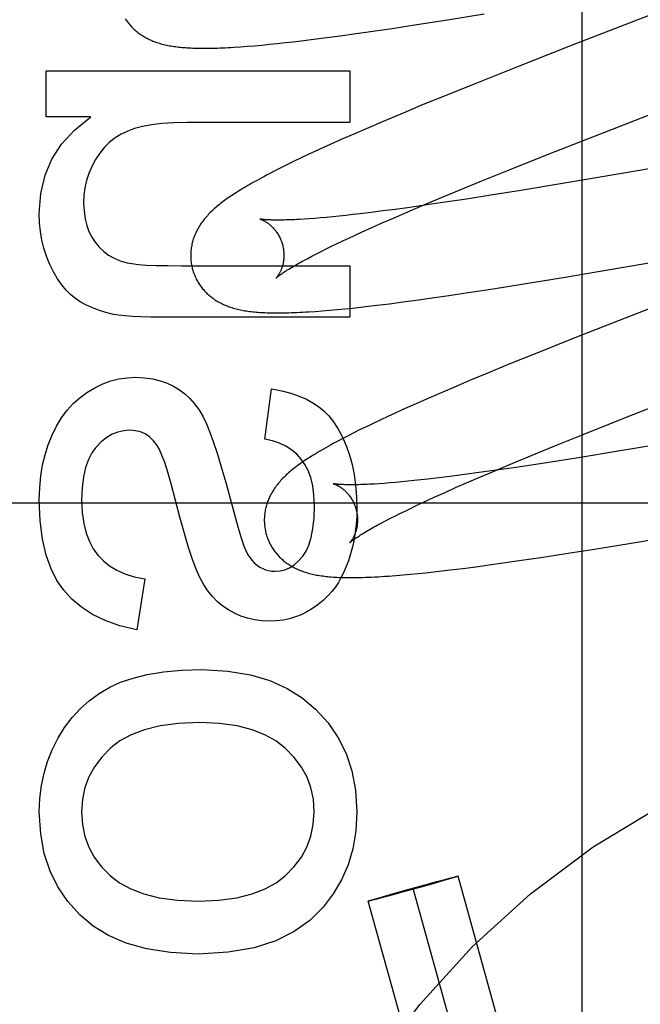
# Model space of a CAD drawing. Header units: inches. Extents: x 0 to 283, y 0 to 183.
# Tile 30 of 83: x 98.071 to 98.204, y 93.651 to 93.862. Entities that reach past the tile are written whole.
import ezdxf

# ---------------------------------------------------------------- set-up
doc = ezdxf.new("R2010")
doc.units = ezdxf.units.IN
doc.header["$LTSCALE"] = 15.583333
doc.header["$MEASUREMENT"] = 0
doc.linetypes.add('HIDDEN', pattern=[0.2, 0.1, -0.1])
doc.layers.add('DEFAULT_2', color=8, linetype='HIDDEN')

msp = doc.modelspace()

# ---------------------------------------------------------------- linework, layer by layer
at = {"layer": 'DEFAULT_2', "color": 8, "linetype": 'HIDDEN'}
for p, q in [((98.19171, 93.45388), (98.19171, 94.05869)), ((98.22725, 93.87115), (98.18958, 93.85656)), ((98.16281, 93.86203), (98.17071, 93.86332)), ((98.14677, 93.85956), (98.15091, 93.86018)), ((98.15091, 93.86018), (98.15623, 93.86099)), ((98.15623, 93.86099), (98.16281, 93.86203)), ((98.13416, 93.85784), (98.13695, 93.8582)), ((98.13695, 93.8582), (98.13982, 93.85858)), ((98.13982, 93.85858), (98.14275, 93.85899)), ((98.14275, 93.85899), (98.14677, 93.85956)), ((98.11838, 93.85622), (98.11984, 93.85633)), ((98.11984, 93.85633), (98.12138, 93.85646)), ((98.12138, 93.85646), (98.12298, 93.8566)), ((98.12298, 93.8566), (98.12461, 93.85676)), ((98.12461, 93.85676), (98.12627, 93.85692)), ((98.12627, 93.85692), (98.12796, 93.85711)), ((98.12796, 93.85711), (98.12969, 93.8573)), ((98.12969, 93.8573), (98.13145, 93.85751)), ((98.13145, 93.85751), (98.13416, 93.85784)), ((98.18958, 93.85656), (98.17745, 93.85179)), ((98.17745, 93.85179), (98.16889, 93.84838)), ((98.07669, 93.84116), (98.07669, 93.85105)), ((98.07669, 93.85105), (98.14189, 93.85105)), ((98.14189, 93.85105), (98.14189, 93.83999)), ((98.16889, 93.84838), (98.16266, 93.84587)), ((98.16266, 93.84587), (98.15763, 93.84381)), ((98.15763, 93.84381), (98.15277, 93.84179)), ((98.08627, 93.84116), (98.07669, 93.84116)), ((98.15277, 93.84179), (98.149, 93.8402)), ((98.14189, 93.83999), (98.10696, 93.83999)), ((98.149, 93.8402), (98.14536, 93.83865)), ((98.14272, 93.8375), (98.14015, 93.83637)), ((98.14536, 93.83865), (98.14272, 93.8375)), ((98.18463, 93.83323), (98.1966, 93.83793)), ((98.25013, 93.83772), (98.20024, 93.82904)), ((98.13766, 93.83525), (98.13604, 93.83452)), ((98.14015, 93.83637), (98.13766, 93.83525)), ((98.13293, 93.83308), (98.13142, 93.83237)), ((98.13447, 93.8338), (98.13293, 93.83308)), ((98.13604, 93.83452), (98.13447, 93.8338)), ((98.17624, 93.82989), (98.18463, 93.83323)), ((98.12849, 93.83096), (98.12709, 93.83026)), ((98.12994, 93.83166), (98.12849, 93.83096)), ((98.13142, 93.83237), (98.12994, 93.83166)), ((98.12577, 93.82959), (98.12453, 93.82895)), ((98.12709, 93.83026), (98.12577, 93.82959)), ((98.17019, 93.82744), (98.17624, 93.82989)), ((98.20024, 93.82904), (98.18752, 93.82688)), ((98.16533, 93.82545), (98.17019, 93.82744)), ((98.18752, 93.82688), (98.17858, 93.8254)), ((98.16067, 93.82352), (98.16533, 93.82545)), ((98.1721, 93.82436), (98.16688, 93.82355)), ((98.17858, 93.8254), (98.1721, 93.82436)), ((98.15367, 93.82055), (98.1571, 93.82202)), ((98.15798, 93.82222), (98.15425, 93.82169)), ((98.1571, 93.82202), (98.16067, 93.82352)), ((98.16185, 93.82279), (98.15798, 93.82222)), ((98.16688, 93.82355), (98.16185, 93.82279)), ((98.13958, 93.81989), (98.13819, 93.81975)), ((98.14103, 93.82004), (98.13958, 93.81989)), ((98.14252, 93.82021), (98.14103, 93.82004)), ((98.14406, 93.82038), (98.14252, 93.82021)), ((98.14646, 93.82067), (98.14406, 93.82038)), ((98.14896, 93.82099), (98.14646, 93.82067)), ((98.15156, 93.82133), (98.14896, 93.82099)), ((98.1512, 93.81948), (98.15367, 93.82055)), ((98.15425, 93.82169), (98.15156, 93.82133)), ((98.13316, 93.81932), (98.13205, 93.81924)), ((98.13434, 93.81941), (98.13316, 93.81932)), ((98.13557, 93.81951), (98.13434, 93.81941)), ((98.13685, 93.81962), (98.13557, 93.81951)), ((98.13819, 93.81975), (98.13685, 93.81962)), ((98.14655, 93.81743), (98.14883, 93.81844)), ((98.14883, 93.81844), (98.1512, 93.81948)), ((98.14165, 93.81519), (98.14299, 93.81581)), ((98.14299, 93.81581), (98.14438, 93.81645)), ((98.14438, 93.81645), (98.14655, 93.81743)), ((98.19767, 93.80841), (98.24912, 93.81736)), ((98.13794, 93.81342), (98.13912, 93.81399)), ((98.13912, 93.81399), (98.14036, 93.81458)), ((98.14036, 93.81458), (98.14165, 93.81519)), ((98.13373, 93.8113), (98.1347, 93.8118)), ((98.1347, 93.8118), (98.13572, 93.81232)), ((98.13572, 93.81232), (98.1368, 93.81286)), ((98.1368, 93.81286), (98.13794, 93.81342)), ((98.13282, 93.81082), (98.13373, 93.8113)), ((98.10573, 93.80924), (98.14189, 93.80924)), ((98.14189, 93.80924), (98.14189, 93.79819)), ((98.18718, 93.80665), (98.19767, 93.80841)), ((98.17261, 93.80429), (98.17923, 93.80535)), ((98.17923, 93.80535), (98.18718, 93.80665)), ((98.16309, 93.80285), (98.16726, 93.80347)), ((98.16726, 93.80347), (98.17261, 93.80429)), ((98.21864, 93.80492), (98.19962, 93.79751)), ((98.14765, 93.80077), (98.15039, 93.8011)), ((98.15039, 93.8011), (98.1532, 93.80147)), ((98.1532, 93.80147), (98.15609, 93.80186)), ((98.15609, 93.80186), (98.15904, 93.80227)), ((98.15904, 93.80227), (98.16309, 93.80285)), ((98.13445, 93.79945), (98.13593, 93.79956)), ((98.13593, 93.79956), (98.13749, 93.79969)), ((98.13749, 93.79969), (98.13911, 93.79984)), ((98.13911, 93.79984), (98.14076, 93.8)), ((98.14076, 93.8), (98.14244, 93.80017)), ((98.14244, 93.80017), (98.14414, 93.80036)), ((98.14414, 93.80036), (98.14588, 93.80056)), ((98.14588, 93.80056), (98.14765, 93.80077)), ((98.14189, 93.79819), (98.1015, 93.79819)), ((98.19962, 93.79751), (98.18979, 93.79363)), ((98.18979, 93.79363), (98.18236, 93.79066)), ((98.18236, 93.79066), (98.1762, 93.78816)), ((98.17123, 93.78611), (98.16738, 93.78451)), ((98.1762, 93.78816), (98.17123, 93.78611)), ((98.16738, 93.78451), (98.16365, 93.78293)), ((98.1236, 93.77203), (98.12507, 93.78284)), ((98.16365, 93.78293), (98.16093, 93.78176)), ((98.15829, 93.78061), (98.15572, 93.77948)), ((98.16093, 93.78176), (98.15829, 93.78061)), ((98.20028, 93.77638), (98.21223, 93.78108)), ((98.15162, 93.77763), (98.15004, 93.77691)), ((98.15323, 93.77837), (98.15162, 93.77763)), ((98.15572, 93.77948), (98.15323, 93.77837)), ((98.14851, 93.77619), (98.14701, 93.77548)), ((98.15004, 93.77691), (98.14851, 93.77619)), ((98.19191, 93.77305), (98.20028, 93.77638)), ((98.14411, 93.77408), (98.14269, 93.77338)), ((98.14555, 93.77478), (98.14411, 93.77408)), ((98.14701, 93.77548), (98.14555, 93.77478)), ((98.14269, 93.77338), (98.14133, 93.77268)), ((98.18587, 93.77061), (98.19191, 93.77305)), ((98.18102, 93.76862), (98.18587, 93.77061)), ((98.19901, 93.76937), (98.19135, 93.76812)), ((98.21036, 93.77128), (98.19901, 93.76937)), ((98.17637, 93.76669), (98.18102, 93.76862)), ((98.18501, 93.76712), (98.17992, 93.76634)), ((98.19135, 93.76812), (98.18501, 93.76712)), ((98.1722, 93.7652), (98.16856, 93.7647)), ((98.16939, 93.76373), (98.17281, 93.76519)), ((98.17599, 93.76575), (98.1722, 93.7652)), ((98.17281, 93.76519), (98.17637, 93.76669)), ((98.17992, 93.76634), (98.17599, 93.76575)), ((98.15295, 93.76286), (98.15166, 93.76274)), ((98.15429, 93.76299), (98.15295, 93.76286)), ((98.15569, 93.76313), (98.15429, 93.76299)), ((98.15713, 93.76328), (98.15569, 93.76313)), ((98.15863, 93.76345), (98.15713, 93.76328)), ((98.16096, 93.76372), (98.15863, 93.76345)), ((98.16339, 93.76402), (98.16096, 93.76372)), ((98.16593, 93.76435), (98.16339, 93.76402)), ((98.16856, 93.7647), (98.16593, 93.76435)), ((98.16693, 93.76267), (98.16939, 93.76373)), ((98.11522, 93.76275), (98.11753, 93.75432)), ((98.14812, 93.76247), (98.14705, 93.7624)), ((98.14924, 93.76255), (98.14812, 93.76247)), ((98.15042, 93.76264), (98.14924, 93.76255)), ((98.15166, 93.76274), (98.15042, 93.76264)), ((98.16229, 93.76062), (98.16456, 93.76163)), ((98.16456, 93.76163), (98.16693, 93.76267)), ((98.1574, 93.75838), (98.15874, 93.759)), ((98.15874, 93.759), (98.16013, 93.75964)), ((98.16013, 93.75964), (98.16229, 93.76062)), ((98.54191, 93.75829), (98.04191, 93.75829)), ((98.15257, 93.75606), (98.1537, 93.75661)), ((98.1537, 93.75661), (98.15488, 93.75718)), ((98.15488, 93.75718), (98.15612, 93.75777)), ((98.15612, 93.75777), (98.1574, 93.75838)), ((98.1486, 93.75402), (98.1495, 93.7545)), ((98.1495, 93.7545), (98.15047, 93.755)), ((98.15047, 93.755), (98.15149, 93.75552)), ((98.15149, 93.75552), (98.15257, 93.75606)), ((98.20269, 93.74981), (98.21312, 93.75156)), ((98.1882, 93.74747), (98.19478, 93.74851)), ((98.19478, 93.74851), (98.20269, 93.74981)), ((98.1747, 93.74546), (98.17873, 93.74604)), ((98.17873, 93.74604), (98.18287, 93.74665)), ((98.18287, 93.74665), (98.1882, 93.74747)), ((98.1616, 93.74376), (98.16337, 93.74397)), ((98.16337, 93.74397), (98.16609, 93.7443)), ((98.16609, 93.7443), (98.16889, 93.74466)), ((98.16889, 93.74466), (98.17176, 93.74505)), ((98.17176, 93.74505), (98.1747, 93.74546)), ((98.09787, 93.74208), (98.09616, 93.73115)), ((98.1517, 93.74277), (98.15329, 93.7429)), ((98.15329, 93.7429), (98.15489, 93.74305)), ((98.15489, 93.74305), (98.15651, 93.74321)), ((98.15651, 93.74321), (98.15817, 93.74338)), ((98.15817, 93.74338), (98.15986, 93.74356)), ((98.15986, 93.74356), (98.1616, 93.74376)), ((98.15433, 93.6754), (98.15777, 93.67635)), ((98.15966, 93.67664), (98.15656, 93.67577)), ((98.15777, 93.67635), (98.16054, 93.67711)), ((98.16131, 93.67711), (98.15966, 93.67664)), ((98.16054, 93.67711), (98.16224, 93.67756)), ((98.16272, 93.67752), (98.16131, 93.67711)), ((98.16224, 93.67756), (98.16322, 93.67782)), ((98.1635, 93.67775), (98.16272, 93.67752)), ((98.16322, 93.67782), (98.16381, 93.67797)), ((98.16404, 93.67792), (98.1635, 93.67775)), ((98.16381, 93.67797), (98.1642, 93.67807)), ((98.16432, 93.678), (98.16404, 93.67792)), ((98.1642, 93.67807), (98.16445, 93.67813)), ((98.16455, 93.67807), (98.16432, 93.678)), ((98.16445, 93.67813), (98.1646, 93.67817)), ((98.16468, 93.67812), (98.16455, 93.67807)), ((98.1648, 93.67815), (98.16468, 93.67812)), ((98.20392, 93.53857), (98.16508, 93.67826)), ((98.14958, 93.67405), (98.15124, 93.67453)), ((98.15312, 93.67481), (98.15035, 93.67406)), ((98.15124, 93.67453), (98.15433, 93.6754)), ((98.15656, 93.67577), (98.15312, 93.67481)), ((98.19429, 93.53589), (98.15545, 93.67558)), ((98.18465, 93.53321), (98.14581, 93.6729)), ((98.1461, 93.67301), (98.14621, 93.67305)), ((98.14621, 93.67305), (98.14634, 93.67309)), ((98.14644, 93.67303), (98.14629, 93.673)), ((98.14634, 93.67309), (98.14657, 93.67317)), ((98.14669, 93.6731), (98.14644, 93.67303)), ((98.14657, 93.67317), (98.14685, 93.67325)), ((98.14708, 93.6732), (98.14669, 93.6731)), ((98.14685, 93.67325), (98.14739, 93.67341)), ((98.14767, 93.67335), (98.14708, 93.6732)), ((98.14739, 93.67341), (98.14817, 93.67364)), ((98.14866, 93.67361), (98.14767, 93.67335)), ((98.14817, 93.67364), (98.14958, 93.67405)), ((98.15035, 93.67406), (98.14866, 93.67361))]:
    msp.add_line(p, q, dxfattribs=at)
for points in [[(98.09367, 93.86223), (98.09383, 93.862), (98.09398, 93.86177), (98.09414, 93.86155), (98.09431, 93.86133), (98.09448, 93.86112), (98.09466, 93.86091), (98.09484, 93.86071), (98.09502, 93.86051), (98.09521, 93.86031), (98.0954, 93.86012), (98.0956, 93.85994), (98.0958, 93.85976), (98.096, 93.85958), (98.09621, 93.85941), (98.09642, 93.85925), (98.09664, 93.85909), (98.09686, 93.85893), (98.09709, 93.85877), (98.09732, 93.85862), (98.09756, 93.85847), (98.0978, 93.85833), (98.09805, 93.85819), (98.0983, 93.85806), (98.09856, 93.85793), (98.09882, 93.8578), (98.09908, 93.85768), (98.09934, 93.85757), (98.09961, 93.85746), (98.09989, 93.85735), (98.10016, 93.85725), (98.10045, 93.85715), (98.10073, 93.85706), (98.10102, 93.85697), (98.10131, 93.85688), (98.10161, 93.8568), (98.10191, 93.85673), (98.10222, 93.85665), (98.10253, 93.85659), (98.10284, 93.85652), (98.10316, 93.85646), (98.10348, 93.8564), (98.1038, 93.85635), (98.10414, 93.8563), (98.10447, 93.85625), (98.10481, 93.85621), (98.10516, 93.85617), (98.10551, 93.85613), (98.10586, 93.8561), (98.10623, 93.85607), (98.1066, 93.85604), (98.10698, 93.85601), (98.10737, 93.85599), (98.10776, 93.85597), (98.10817, 93.85595), (98.10858, 93.85594), (98.10901, 93.85593), (98.10944, 93.85592), (98.10989, 93.85591), (98.11035, 93.85591), (98.11082, 93.85591), (98.1113, 93.85592), (98.1118, 93.85592), (98.11231, 93.85593), (98.11284, 93.85594), (98.11338, 93.85596), (98.11394, 93.85598), (98.11451, 93.856), (98.11511, 93.85603), (98.11572, 93.85606), (98.11635, 93.85609), (98.11701, 93.85613), (98.11838, 93.85622)], [(98.1966, 93.83793), (98.22005, 93.84702), (98.23969, 93.85464)], [(98.07522, 93.82047), (98.07557, 93.82477), (98.07648, 93.82867), (98.07793, 93.83213), (98.08001, 93.83531), (98.0828, 93.83833), (98.08627, 93.84116)], [(98.10696, 93.83999), (98.1041, 93.83993), (98.10154, 93.83976), (98.0993, 93.83949), (98.09734, 93.83913), (98.09564, 93.83868), (98.09419, 93.83815)], [(98.09419, 93.83815), (98.09278, 93.83748), (98.09149, 93.83667), (98.09031, 93.83575), (98.08923, 93.83468), (98.08821, 93.83343), (98.08727, 93.83201)], [(98.08727, 93.83201), (98.08648, 93.83053), (98.08585, 93.82903), (98.08536, 93.82753), (98.08502, 93.82599), (98.08481, 93.82437), (98.08474, 93.82268)], [(98.12453, 93.82895), (98.12395, 93.82865), (98.12338, 93.82835), (98.12284, 93.82805), (98.12231, 93.82777), (98.12181, 93.82749), (98.12132, 93.82722), (98.12084, 93.82695), (98.12039, 93.82669), (98.11995, 93.82643), (98.11952, 93.82618), (98.11911, 93.82594), (98.1187, 93.8257), (98.11832, 93.82546), (98.11794, 93.82522), (98.11757, 93.82499), (98.11722, 93.82477), (98.11687, 93.82454), (98.11653, 93.82432), (98.1162, 93.82409), (98.11588, 93.82388), (98.11557, 93.82366), (98.11527, 93.82344), (98.11497, 93.82323), (98.11469, 93.82301), (98.1144, 93.8228), (98.11413, 93.82259), (98.11386, 93.82237), (98.1136, 93.82216), (98.11334, 93.82195), (98.11309, 93.82173)], [(98.08474, 93.82268), (98.08482, 93.82093), (98.08504, 93.81933), (98.0854, 93.81789), (98.08588, 93.81658), (98.08647, 93.81539), (98.08718, 93.81432)], [(98.07743, 93.80967), (98.07677, 93.81129), (98.07623, 93.81299), (98.0758, 93.81474), (98.07548, 93.81656), (98.07529, 93.81848), (98.07522, 93.82047)], [(98.11309, 93.82173), (98.11285, 93.82152), (98.11261, 93.8213), (98.11237, 93.82109), (98.11215, 93.82087), (98.11192, 93.82065), (98.1117, 93.82043), (98.11149, 93.82021), (98.11129, 93.81998), (98.11108, 93.81976), (98.11089, 93.81953), (98.1107, 93.8193), (98.11051, 93.81907), (98.11033, 93.81884), (98.11016, 93.81861), (98.10999, 93.81837), (98.10983, 93.81813), (98.10968, 93.81789), (98.10952, 93.81765), (98.10938, 93.81741), (98.10924, 93.81716), (98.10911, 93.81691), (98.10898, 93.81666), (98.10886, 93.81642), (98.10874, 93.81617), (98.10864, 93.81592), (98.10854, 93.81567), (98.10844, 93.81542), (98.10835, 93.81516), (98.10827, 93.81491), (98.10819, 93.81465), (98.10811, 93.81439), (98.10805, 93.81413), (98.10799, 93.81387), (98.10793, 93.8136), (98.10788, 93.81333), (98.10784, 93.81307), (98.1078, 93.8128), (98.10777, 93.81252), (98.10775, 93.81225), (98.10773, 93.81198), (98.10772, 93.8117), (98.10772, 93.81142), (98.10772, 93.81115), (98.10773, 93.81087), (98.10775, 93.81059), (98.10777, 93.81032), (98.10781, 93.81004), (98.10784, 93.80976), (98.10789, 93.80949), (98.10794, 93.80922), (98.108, 93.80894), (98.10806, 93.80867), (98.10813, 93.80844)], [(98.12255, 93.81926), (98.12254, 93.81927), (98.12253, 93.81927), (98.12254, 93.81927), (98.12255, 93.81926), (98.12257, 93.81926), (98.1226, 93.81925), (98.12264, 93.81924), (98.12268, 93.81922), (98.12273, 93.8192), (98.12279, 93.81918), (98.12285, 93.81916), (98.12292, 93.81913), (98.12299, 93.8191), (98.12307, 93.81907), (98.12315, 93.81903), (98.12323, 93.81899), (98.12332, 93.81895), (98.12342, 93.8189), (98.12352, 93.81885), (98.12362, 93.81879), (98.12372, 93.81873), (98.12383, 93.81866), (98.12394, 93.81859), (98.12405, 93.81852), (98.12417, 93.81844), (98.12428, 93.81836), (98.1244, 93.81827), (98.12453, 93.81817), (98.12465, 93.81807), (98.12478, 93.81797), (98.1249, 93.81785), (98.12503, 93.81773), (98.12516, 93.81761), (98.1253, 93.81748), (98.12543, 93.81734), (98.12556, 93.81719), (98.12569, 93.81704), (98.12582, 93.81688), (98.12595, 93.81672), (98.12608, 93.81654), (98.1262, 93.81636), (98.12633, 93.81618), (98.12645, 93.81598), (98.12657, 93.81578), (98.12668, 93.81558), (98.12679, 93.81537), (98.12689, 93.81515), (98.12699, 93.81493), (98.12709, 93.8147), (98.12718, 93.81447), (98.12726, 93.81424), (98.12733, 93.814), (98.12739, 93.8138)], [(98.13205, 93.81924), (98.13099, 93.81918), (98.13049, 93.81915), (98.13, 93.81912), (98.12952, 93.8191), (98.12907, 93.81909), (98.12862, 93.81907), (98.1282, 93.81906), (98.12779, 93.81905), (98.12739, 93.81904), (98.12701, 93.81903), (98.12665, 93.81903), (98.1263, 93.81903), (98.12597, 93.81903), (98.12566, 93.81904), (98.12536, 93.81904), (98.12508, 93.81905), (98.12481, 93.81906), (98.12456, 93.81907), (98.12433, 93.81908), (98.12411, 93.81909), (98.12391, 93.8191), (98.12372, 93.81912), (98.12355, 93.81913), (98.1234, 93.81915), (98.12325, 93.81916), (98.12313, 93.81918), (98.12301, 93.81919), (98.12291, 93.8192), (98.12282, 93.81922), (98.12275, 93.81923), (98.12268, 93.81924), (98.12263, 93.81925), (98.12259, 93.81926), (98.12256, 93.81926), (98.12255, 93.81926)], [(98.08718, 93.81432), (98.08806, 93.81326), (98.08904, 93.81233), (98.0901, 93.81154), (98.09127, 93.81088), (98.0926, 93.81033), (98.09406, 93.80989)], [(98.12739, 93.8138), (98.12745, 93.81359), (98.12751, 93.81335), (98.12756, 93.8131), (98.1276, 93.81286), (98.12764, 93.81262), (98.12766, 93.81238), (98.12769, 93.81214), (98.1277, 93.8119), (98.12771, 93.81167), (98.12771, 93.81144), (98.12771, 93.81121), (98.1277, 93.81098), (98.12768, 93.81076), (98.12766, 93.81055), (98.12764, 93.81034), (98.12761, 93.81014), (98.12757, 93.80994), (98.12754, 93.80975), (98.12749, 93.80956), (98.12745, 93.80938), (98.1274, 93.80921), (98.12735, 93.80904), (98.1273, 93.80887), (98.12725, 93.80872), (98.1272, 93.80857), (98.12714, 93.80842), (98.12708, 93.80829), (98.12703, 93.80815), (98.12697, 93.80802), (98.12691, 93.8079), (98.12685, 93.80779), (98.12679, 93.80768), (98.12673, 93.80757), (98.12668, 93.80747), (98.12662, 93.80737), (98.12657, 93.80728), (98.12651, 93.8072), (98.12646, 93.80712), (98.12641, 93.80705), (98.12636, 93.80698), (98.12631, 93.80692), (98.12627, 93.80686), (98.12623, 93.80681), (98.12619, 93.80676), (98.12616, 93.80672), (98.12613, 93.80668), (98.1261, 93.80666), (98.12608, 93.80663), (98.12607, 93.80662), (98.12606, 93.80661), (98.12605, 93.8066)], [(98.08296, 93.80224), (98.08196, 93.80303), (98.081, 93.804), (98.08005, 93.80513), (98.07914, 93.80644), (98.07827, 93.80796), (98.07743, 93.80967)], [(98.09406, 93.80989), (98.09511, 93.80969), (98.0965, 93.80953), (98.09823, 93.8094), (98.10033, 93.80931), (98.10283, 93.80926), (98.10573, 93.80924)], [(98.12605, 93.8066), (98.12606, 93.80661), (98.12608, 93.80662), (98.1261, 93.80664), (98.12613, 93.80667), (98.12617, 93.80671), (98.12622, 93.80675), (98.12628, 93.8068), (98.12635, 93.80686), (98.12643, 93.80692), (98.12652, 93.80699), (98.12662, 93.80707), (98.12673, 93.80715), (98.12686, 93.80725), (98.127, 93.80735), (98.12715, 93.80746), (98.12732, 93.80757), (98.1275, 93.8077), (98.1277, 93.80783), (98.1279, 93.80797), (98.12813, 93.80811), (98.12837, 93.80826), (98.12862, 93.80842), (98.12889, 93.80859), (98.12917, 93.80876), (98.12947, 93.80894), (98.12978, 93.80912), (98.13011, 93.80931), (98.13045, 93.80951), (98.13081, 93.80971), (98.13118, 93.80992), (98.13157, 93.81014), (98.13197, 93.81036), (98.13239, 93.81059), (98.13282, 93.81082)], [(98.10813, 93.80844), (98.10819, 93.80821), (98.10828, 93.80794), (98.10837, 93.80768), (98.10846, 93.80742), (98.10857, 93.80716), (98.10868, 93.8069), (98.1088, 93.80664), (98.10892, 93.80639), (98.10905, 93.80615), (98.10918, 93.8059), (98.10933, 93.80566), (98.10947, 93.80543), (98.10962, 93.8052), (98.10978, 93.80497), (98.10994, 93.80475), (98.11011, 93.80453), (98.11028, 93.80431), (98.11046, 93.80411), (98.11064, 93.8039), (98.11083, 93.8037), (98.11101, 93.80351), (98.11121, 93.80332), (98.11141, 93.80313), (98.11161, 93.80295), (98.11181, 93.80278), (98.11202, 93.80261), (98.11223, 93.80244), (98.11245, 93.80228), (98.11268, 93.80212), (98.1129, 93.80196), (98.11314, 93.80181), (98.11338, 93.80167), (98.11362, 93.80152), (98.11387, 93.80138), (98.11412, 93.80125), (98.11438, 93.80112), (98.11464, 93.801), (98.1149, 93.80088), (98.11517, 93.80076), (98.11544, 93.80065), (98.11572, 93.80054), (98.116, 93.80044), (98.11628, 93.80035), (98.11657, 93.80025), (98.11686, 93.80016), (98.11715, 93.80008), (98.11745, 93.8), (98.11775, 93.79992), (98.11806, 93.79985), (98.11837, 93.79978), (98.11869, 93.79972), (98.119, 93.79966), (98.11933, 93.7996), (98.11966, 93.79955), (98.11999, 93.7995), (98.12033, 93.79945), (98.12067, 93.79941), (98.12102, 93.79937), (98.12137, 93.79933), (98.12173, 93.7993), (98.1221, 93.79927), (98.12248, 93.79924), (98.12286, 93.79922), (98.12325, 93.7992), (98.12365, 93.79918), (98.12406, 93.79916), (98.12448, 93.79915), (98.12491, 93.79914), (98.12535, 93.79913), (98.12581, 93.79912), (98.12627, 93.79912), (98.12675, 93.79912), (98.12724, 93.79913), (98.12775, 93.79913), (98.12827, 93.79914), (98.1288, 93.79916), (98.12936, 93.79918), (98.12993, 93.7992), (98.13051, 93.79922), (98.13112, 93.79925), (98.13175, 93.79928), (98.13239, 93.79932), (98.13306, 93.79936), (98.13445, 93.79945)], [(98.09117, 93.79881), (98.08949, 93.79922), (98.08793, 93.7997), (98.08651, 93.80025), (98.08521, 93.80086), (98.08403, 93.80152), (98.08296, 93.80224)], [(98.1015, 93.79819), (98.09913, 93.7982), (98.09703, 93.79826), (98.0952, 93.79834), (98.09363, 93.79847), (98.09228, 93.79862), (98.09117, 93.79881)], [(98.08541, 93.78204), (98.08715, 93.78307), (98.08888, 93.7839), (98.0906, 93.78452), (98.09232, 93.78495), (98.09407, 93.78521), (98.09585, 93.7853)], [(98.09585, 93.7853), (98.09779, 93.7852), (98.09957, 93.78496), (98.10118, 93.78457), (98.10265, 93.78404), (98.10402, 93.78339), (98.10528, 93.78262)], [(98.07789, 93.77276), (98.07889, 93.7748), (98.07999, 93.77664), (98.08118, 93.77824), (98.08248, 93.77966), (98.08389, 93.78093), (98.08541, 93.78204)], [(98.10528, 93.78262), (98.10643, 93.78175), (98.1075, 93.78075), (98.1085, 93.77963), (98.10943, 93.77837), (98.11029, 93.77694), (98.11107, 93.77535)], [(98.12507, 93.78284), (98.12724, 93.78239), (98.1292, 93.78187), (98.13096, 93.78126), (98.13253, 93.78058), (98.13392, 93.77984), (98.13514, 93.77903)], [(98.13514, 93.77903), (98.13626, 93.77813), (98.13734, 93.77702), (98.13838, 93.77572), (98.13937, 93.7742), (98.14029, 93.77244), (98.14116, 93.77044)], [(98.09468, 93.77394), (98.09335, 93.77384), (98.09207, 93.77355), (98.09087, 93.77308), (98.0897, 93.77239), (98.08853, 93.77144), (98.08738, 93.77025)], [(98.10055, 93.77066), (98.09974, 93.77169), (98.09887, 93.77252), (98.09796, 93.77314), (98.09697, 93.77357), (98.09587, 93.77384), (98.09468, 93.77394)], [(98.11107, 93.77535), (98.11177, 93.77365), (98.11253, 93.77155), (98.11336, 93.76902), (98.11426, 93.76608), (98.11522, 93.76275)], [(98.07522, 93.75902), (98.07531, 93.76166), (98.07555, 93.76415), (98.07594, 93.76649), (98.07647, 93.7687), (98.07711, 93.77079), (98.07789, 93.77276)], [(98.13144, 93.76772), (98.13046, 93.7688), (98.12935, 93.76974), (98.12814, 93.77053), (98.1268, 93.77118), (98.12528, 93.77168), (98.1236, 93.77203)], [(98.14133, 93.77268), (98.14067, 93.77234), (98.14004, 93.77201), (98.13942, 93.77169), (98.13883, 93.77137), (98.13827, 93.77107), (98.13772, 93.77077), (98.13719, 93.77047), (98.13668, 93.77019), (98.13619, 93.76991), (98.13572, 93.76963), (98.13526, 93.76936), (98.13482, 93.7691), (98.13439, 93.76884), (98.13397, 93.76859), (98.13357, 93.76833), (98.13318, 93.76809), (98.1328, 93.76784), (98.13244, 93.7676), (98.13208, 93.76736), (98.13173, 93.76712), (98.1314, 93.76689), (98.13107, 93.76666), (98.13075, 93.76642), (98.13044, 93.76619), (98.13013, 93.76596), (98.12984, 93.76573), (98.12955, 93.7655), (98.12927, 93.76527), (98.129, 93.76504)], [(98.08738, 93.77025), (98.08651, 93.76908), (98.08577, 93.76764), (98.08516, 93.76594), (98.0847, 93.76394), (98.08442, 93.76161), (98.08431, 93.75896)], [(98.10351, 93.76242), (98.10279, 93.76497), (98.10214, 93.76701), (98.10155, 93.76861), (98.10102, 93.76984), (98.10055, 93.77066)], [(98.14116, 93.77044), (98.14179, 93.76859), (98.14233, 93.76659), (98.14277, 93.76445), (98.14309, 93.76214), (98.14329, 93.75965), (98.14337, 93.75699)], [(98.13428, 93.75779), (98.13417, 93.76005), (98.1339, 93.76205), (98.13347, 93.76379), (98.1329, 93.7653), (98.13223, 93.76662), (98.13144, 93.76772)], [(98.129, 93.76504), (98.12873, 93.76481), (98.12847, 93.76458), (98.12822, 93.76435), (98.12798, 93.76412), (98.12774, 93.76389), (98.12751, 93.76366), (98.12729, 93.76343), (98.12709, 93.7632), (98.12688, 93.76298), (98.12669, 93.76275), (98.1265, 93.76253), (98.12632, 93.7623), (98.12614, 93.76207), (98.12596, 93.76183), (98.1258, 93.7616), (98.12563, 93.76136), (98.12548, 93.76112), (98.12532, 93.76087), (98.12518, 93.76063), (98.12504, 93.76038), (98.1249, 93.76013), (98.12478, 93.75989), (98.12465, 93.75964), (98.12454, 93.75939), (98.12443, 93.75914), (98.12433, 93.75889), (98.12423, 93.75863), (98.12414, 93.75838), (98.12406, 93.75813), (98.12398, 93.75787), (98.12391, 93.75761), (98.12384, 93.75735), (98.12378, 93.75708), (98.12372, 93.75682), (98.12367, 93.75655), (98.12363, 93.75628), (98.1236, 93.75601), (98.12357, 93.75574), (98.12354, 93.75547), (98.12352, 93.75519), (98.12351, 93.75491), (98.12351, 93.75464), (98.12351, 93.75436), (98.12352, 93.75408), (98.12354, 93.75381), (98.12356, 93.75353), (98.1236, 93.75325), (98.12363, 93.75298), (98.12368, 93.7527), (98.12373, 93.75243), (98.12379, 93.75215), (98.12385, 93.75188), (98.12392, 93.75165)], [(98.1096, 93.74251), (98.10889, 93.74414), (98.10811, 93.74622), (98.10727, 93.74875), (98.10636, 93.75176), (98.10537, 93.75531), (98.10351, 93.76242)], [(98.13833, 93.76247), (98.13833, 93.76248), (98.13832, 93.76248), (98.13833, 93.76247), (98.13835, 93.76247), (98.13837, 93.76246), (98.1384, 93.76245), (98.13844, 93.76244), (98.13849, 93.76243), (98.13854, 93.76241), (98.13859, 93.76239), (98.13866, 93.76236), (98.13872, 93.76234), (98.1388, 93.7623), (98.13887, 93.76227), (98.13896, 93.76223), (98.13904, 93.76219), (98.13913, 93.76215), (98.13923, 93.7621), (98.13932, 93.76205), (98.13943, 93.76199), (98.13953, 93.76193), (98.13964, 93.76186), (98.13975, 93.76179), (98.13986, 93.76172), (98.13997, 93.76164), (98.14009, 93.76155), (98.14021, 93.76146), (98.14033, 93.76137), (98.14046, 93.76127), (98.14058, 93.76116), (98.14071, 93.76105), (98.14084, 93.76093), (98.14097, 93.7608), (98.1411, 93.76067), (98.14123, 93.76053), (98.14136, 93.76039), (98.14149, 93.76024), (98.14162, 93.76008), (98.14175, 93.75991), (98.14188, 93.75974), (98.142, 93.75956), (98.14213, 93.75937), (98.14225, 93.75918), (98.14236, 93.75898), (98.14248, 93.75878), (98.14258, 93.75857), (98.14269, 93.75835), (98.14279, 93.75813), (98.14288, 93.75791), (98.14297, 93.75768), (98.14305, 93.75745), (98.14313, 93.75721), (98.14319, 93.75701)], [(98.14705, 93.7624), (98.14605, 93.76235), (98.14557, 93.76232), (98.1451, 93.7623), (98.14465, 93.76229), (98.14422, 93.76227), (98.1438, 93.76226), (98.1434, 93.76225), (98.14302, 93.76224), (98.14265, 93.76224), (98.14229, 93.76224), (98.14195, 93.76224), (98.14163, 93.76224), (98.14133, 93.76225), (98.14104, 93.76225), (98.14076, 93.76226), (98.1405, 93.76227), (98.14026, 93.76228), (98.14004, 93.76229), (98.13982, 93.7623), (98.13963, 93.76232), (98.13945, 93.76233), (98.13929, 93.76235), (98.13913, 93.76236), (98.139, 93.76238), (98.13888, 93.76239), (98.13877, 93.7624), (98.13867, 93.76242), (98.13859, 93.76243), (98.13852, 93.76244), (98.13846, 93.76245), (98.13841, 93.76246), (98.13837, 93.76247), (98.13835, 93.76247), (98.13833, 93.76247)], [(98.08048, 93.7396), (98.07902, 93.74168), (98.07777, 93.74419), (98.07671, 93.74712), (98.07591, 93.75054), (98.07542, 93.75451), (98.07522, 93.75902)], [(98.08431, 93.75896), (98.08444, 93.75631), (98.08476, 93.75395), (98.08529, 93.75189), (98.08598, 93.75009), (98.08682, 93.74852), (98.08781, 93.74717)], [(98.13176, 93.74693), (98.13246, 93.74797), (98.13306, 93.74931), (98.13356, 93.75092), (98.13395, 93.75285), (98.13418, 93.75514), (98.13428, 93.75779)], [(98.14319, 93.75701), (98.14324, 93.7568), (98.1433, 93.75656), (98.14335, 93.75631), (98.14339, 93.75607), (98.14343, 93.75583), (98.14346, 93.75559), (98.14348, 93.75535), (98.14349, 93.75511), (98.1435, 93.75488), (98.1435, 93.75465), (98.1435, 93.75442), (98.14349, 93.75419), (98.14347, 93.75397), (98.14345, 93.75376), (98.14343, 93.75355), (98.1434, 93.75335), (98.14336, 93.75315), (98.14333, 93.75296), (98.14329, 93.75277), (98.14324, 93.75259), (98.14319, 93.75242), (98.14315, 93.75225), (98.1431, 93.75209), (98.14304, 93.75193), (98.14299, 93.75178), (98.14293, 93.75164), (98.14287, 93.7515), (98.14282, 93.75136), (98.14276, 93.75123), (98.1427, 93.75111), (98.14264, 93.75099), (98.14258, 93.75088), (98.14252, 93.75078), (98.14247, 93.75068), (98.14241, 93.75058), (98.14236, 93.75049), (98.1423, 93.75041), (98.14225, 93.75033), (98.1422, 93.75026), (98.14215, 93.75019), (98.14211, 93.75013), (98.14206, 93.75007), (98.14202, 93.75002), (98.14198, 93.74997), (98.14195, 93.74993), (98.14192, 93.74989), (98.14189, 93.74986), (98.14187, 93.74984), (98.14186, 93.74982), (98.14185, 93.74981), (98.14184, 93.74981)], [(98.14337, 93.75699), (98.14333, 93.75533), (98.14321, 93.75369), (98.14302, 93.75209), (98.14276, 93.75051), (98.14242, 93.74895), (98.14202, 93.74742)], [(98.11753, 93.75432), (98.11804, 93.75251), (98.11846, 93.75106), (98.1188, 93.74998), (98.11905, 93.74925)], [(98.14184, 93.74981), (98.14185, 93.74982), (98.14187, 93.74983), (98.14189, 93.74985), (98.14192, 93.74988), (98.14196, 93.74992), (98.14201, 93.74996), (98.14207, 93.75001), (98.14214, 93.75006), (98.14222, 93.75013), (98.14231, 93.7502), (98.14241, 93.75028), (98.14252, 93.75036), (98.14265, 93.75046), (98.14279, 93.75056), (98.14294, 93.75067), (98.14311, 93.75078), (98.14329, 93.7509), (98.14348, 93.75103), (98.14369, 93.75117), (98.14391, 93.75132), (98.14415, 93.75147), (98.14441, 93.75163), (98.14467, 93.75179), (98.14495, 93.75196), (98.14525, 93.75214), (98.14556, 93.75233), (98.14589, 93.75252), (98.14623, 93.75271), (98.14659, 93.75292), (98.14696, 93.75313), (98.14735, 93.75334), (98.14775, 93.75356), (98.14817, 93.75379), (98.1486, 93.75402)], [(98.12392, 93.75165), (98.12398, 93.75142), (98.12407, 93.75116), (98.12416, 93.75089), (98.12425, 93.75063), (98.12436, 93.75037), (98.12447, 93.75011), (98.12458, 93.74986), (98.12471, 93.74961), (98.12483, 93.74936), (98.12497, 93.74912), (98.12511, 93.74888), (98.12525, 93.74865), (98.12541, 93.74842), (98.12556, 93.74819), (98.12572, 93.74797), (98.12589, 93.74775), (98.12606, 93.74754), (98.12624, 93.74733), (98.12642, 93.74713), (98.1266, 93.74693), (98.12679, 93.74673), (98.12698, 93.74654), (98.12718, 93.74636), (98.12738, 93.74618), (98.12758, 93.746), (98.12779, 93.74583), (98.128, 93.74567), (98.12822, 93.74551), (98.12844, 93.74535), (98.12867, 93.74519), (98.1289, 93.74504), (98.12914, 93.74489), (98.12938, 93.74475), (98.12963, 93.74461), (98.12988, 93.74448), (98.13013, 93.74435), (98.13039, 93.74422), (98.13065, 93.7441), (98.13092, 93.74399), (98.13119, 93.74388), (98.13146, 93.74377), (98.13174, 93.74367), (98.13202, 93.74357), (98.1323, 93.74348), (98.13259, 93.74339), (98.13289, 93.7433), (98.13318, 93.74322), (98.13348, 93.74315), (98.13379, 93.74308), (98.1341, 93.74301), (98.13441, 93.74294), (98.13473, 93.74288), (98.13505, 93.74282), (98.13538, 93.74277), (98.13571, 93.74272), (98.13605, 93.74267), (98.13639, 93.74263), (98.13675, 93.74259), (98.13711, 93.74255), (98.13748, 93.74251), (98.13786, 93.74248), (98.13825, 93.74245), (98.13865, 93.74243), (98.13906, 93.7424), (98.13949, 93.74238), (98.13993, 93.74237), (98.14039, 93.74235), (98.14086, 93.74234), (98.14134, 93.74233), (98.14184, 93.74233), (98.14236, 93.74233), (98.1429, 93.74233), (98.14345, 93.74234), (98.14402, 93.74235), (98.14461, 93.74237), (98.14523, 93.74239), (98.14586, 93.74241), (98.14652, 93.74244), (98.14721, 93.74247), (98.14791, 93.74251), (98.14864, 93.74255), (98.14938, 93.7426), (98.15015, 93.74265), (98.1517, 93.74277)], [(98.11905, 93.74925), (98.11947, 93.74826), (98.11992, 93.74738), (98.1204, 93.74663), (98.12091, 93.74598), (98.12142, 93.74543), (98.12196, 93.74497)], [(98.08781, 93.74717), (98.08897, 93.74593), (98.09032, 93.74484), (98.09183, 93.74391), (98.09357, 93.74313), (98.09559, 93.74252), (98.09787, 93.74208)], [(98.12587, 93.74367), (98.12691, 93.74375), (98.12792, 93.744), (98.12889, 93.74441), (98.12985, 93.74501), (98.1308, 93.74586), (98.13176, 93.74693)], [(98.14202, 93.74742), (98.14154, 93.74592), (98.14103, 93.74456), (98.1405, 93.74334), (98.13996, 93.74225), (98.1394, 93.74127), (98.13883, 93.74042)], [(98.12196, 93.74497), (98.12255, 93.74457), (98.12316, 93.74425), (98.12378, 93.744), (98.12444, 93.74382), (98.12513, 93.74371), (98.12587, 93.74367)], [(98.1158, 93.73538), (98.11458, 93.7362), (98.11343, 93.73716), (98.11236, 93.73825), (98.11137, 93.7395), (98.11045, 93.74092), (98.1096, 93.74251)], [(98.09616, 93.73115), (98.09253, 93.73201), (98.08933, 93.73309), (98.08661, 93.73441), (98.08427, 93.73595), (98.08222, 93.73767), (98.08048, 93.7396)], [(98.13883, 93.74042), (98.13799, 93.73934), (98.13709, 93.73833), (98.13611, 93.73739), (98.13504, 93.73652), (98.13388, 93.73571), (98.13262, 93.73495)], [(98.12458, 93.73299), (98.12295, 93.73306), (98.1214, 93.73327), (98.11992, 93.7336), (98.1185, 93.73407), (98.11713, 93.73466), (98.1158, 93.73538)], [(98.13262, 93.73495), (98.13145, 93.73437), (98.13021, 93.73389), (98.12891, 93.7335), (98.12755, 93.73322), (98.1261, 93.73305), (98.12458, 93.73299)], [(98.09039, 93.71881), (98.09267, 93.71988), (98.09534, 93.72078), (98.09839, 93.72154), (98.10186, 93.72212), (98.10581, 93.72247), (98.11021, 93.72261)], [(98.11021, 93.72261), (98.11569, 93.72228), (98.12055, 93.72149), (98.12473, 93.72022), (98.12839, 93.71854), (98.13166, 93.71649), (98.13451, 93.71406)], [(98.07921, 93.70782), (98.08065, 93.71016), (98.08226, 93.71228), (98.08401, 93.71419), (98.08594, 93.7159), (98.08807, 93.71744), (98.09039, 93.71881)], [(98.13451, 93.71406), (98.13718, 93.71113), (98.13936, 93.70795), (98.14107, 93.70457), (98.14229, 93.70086), (98.14306, 93.69669), (98.14337, 93.6921)], [(98.10966, 93.71126), (98.10511, 93.71104), (98.10114, 93.71052), (98.09778, 93.70968), (98.09494, 93.70858), (98.09253, 93.70728), (98.09058, 93.70578)], [(98.12796, 93.70573), (98.12599, 93.70727), (98.12362, 93.70858), (98.12087, 93.70969), (98.11767, 93.71052), (98.11392, 93.71104), (98.10966, 93.71126)], [(98.07522, 93.6921), (98.07534, 93.69494), (98.07568, 93.69769), (98.07624, 93.70033), (98.07701, 93.70289), (98.078, 93.70539), (98.07921, 93.70782)], [(98.09058, 93.70578), (98.08862, 93.7038), (98.08704, 93.70173), (98.08585, 93.6996), (98.08502, 93.69732), (98.0845, 93.69481), (98.08431, 93.6921)], [(98.13422, 93.6921), (98.13403, 93.69477), (98.13351, 93.69725), (98.13269, 93.69952), (98.1315, 93.70166), (98.12992, 93.70374), (98.12796, 93.70573)], [(98.08399, 93.66992), (98.08137, 93.6728), (98.07922, 93.67596), (98.07753, 93.67935), (98.0763, 93.68311), (98.07553, 93.68737), (98.07522, 93.6921)], [(98.08431, 93.6921), (98.0845, 93.68933), (98.08502, 93.68677), (98.08585, 93.68446), (98.08702, 93.68232), (98.08857, 93.68027), (98.09049, 93.67833)], [(98.12802, 93.67835), (98.12994, 93.6803), (98.1315, 93.68236), (98.13267, 93.68451), (98.1335, 93.68681), (98.13402, 93.68935), (98.13422, 93.6921)], [(98.14337, 93.6921), (98.14312, 93.68796), (98.14249, 93.68414), (98.14147, 93.68069), (98.14007, 93.67749), (98.13828, 93.67446), (98.13611, 93.67161)], [(98.09049, 93.67833), (98.09245, 93.67682), (98.09485, 93.67553), (98.09766, 93.67444), (98.10097, 93.67361), (98.10486, 93.6731), (98.10929, 93.67289)], [(98.10929, 93.67289), (98.11372, 93.6731), (98.11759, 93.67361), (98.12089, 93.67444), (98.12368, 93.67553), (98.12607, 93.67683), (98.12802, 93.67835)], [(98.1646, 93.67817), (98.16472, 93.6782), (98.16478, 93.67821), (98.16483, 93.67822), (98.16488, 93.67823), (98.16492, 93.67824), (98.16496, 93.67825), (98.16499, 93.67825), (98.16502, 93.67826), (98.16504, 93.67826), (98.16506, 93.67826), (98.16507, 93.67827), (98.16508, 93.67826), (98.16508, 93.67826)], [(98.16508, 93.67826), (98.16508, 93.67826), (98.16507, 93.67825), (98.16506, 93.67825), (98.16504, 93.67824), (98.16502, 93.67823), (98.165, 93.67822), (98.16497, 93.67821), (98.16493, 93.6782), (98.16489, 93.67818), (98.16485, 93.67817), (98.1648, 93.67815)], [(98.14581, 93.6729), (98.14581, 93.67291), (98.14582, 93.67291), (98.14583, 93.67292), (98.14585, 93.67293), (98.14587, 93.67293), (98.14589, 93.67294), (98.14592, 93.67296), (98.14596, 93.67297), (98.146, 93.67298), (98.14605, 93.673), (98.1461, 93.67301)], [(98.14629, 93.673), (98.14617, 93.67297), (98.14611, 93.67296), (98.14606, 93.67295), (98.14601, 93.67294), (98.14597, 93.67293), (98.14593, 93.67292), (98.1459, 93.67291), (98.14588, 93.67291), (98.14585, 93.6729), (98.14584, 93.6729), (98.14582, 93.6729), (98.14581, 93.6729), (98.14581, 93.6729)], [(98.10929, 93.66153), (98.1034, 93.66186), (98.09824, 93.66264), (98.09384, 93.6639), (98.09007, 93.66556), (98.08677, 93.66756), (98.08399, 93.66992)], [(98.13611, 93.67161), (98.1333, 93.66877), (98.12989, 93.66637), (98.12596, 93.66438), (98.1213, 93.66288), (98.11572, 93.66194), (98.10929, 93.66153)]]:
    msp.add_lwpolyline(points, dxfattribs=at)
msp.add_circle((98.29191, 93.53941), 0.175, dxfattribs=at)

doc.saveas('drawing.dxf')
